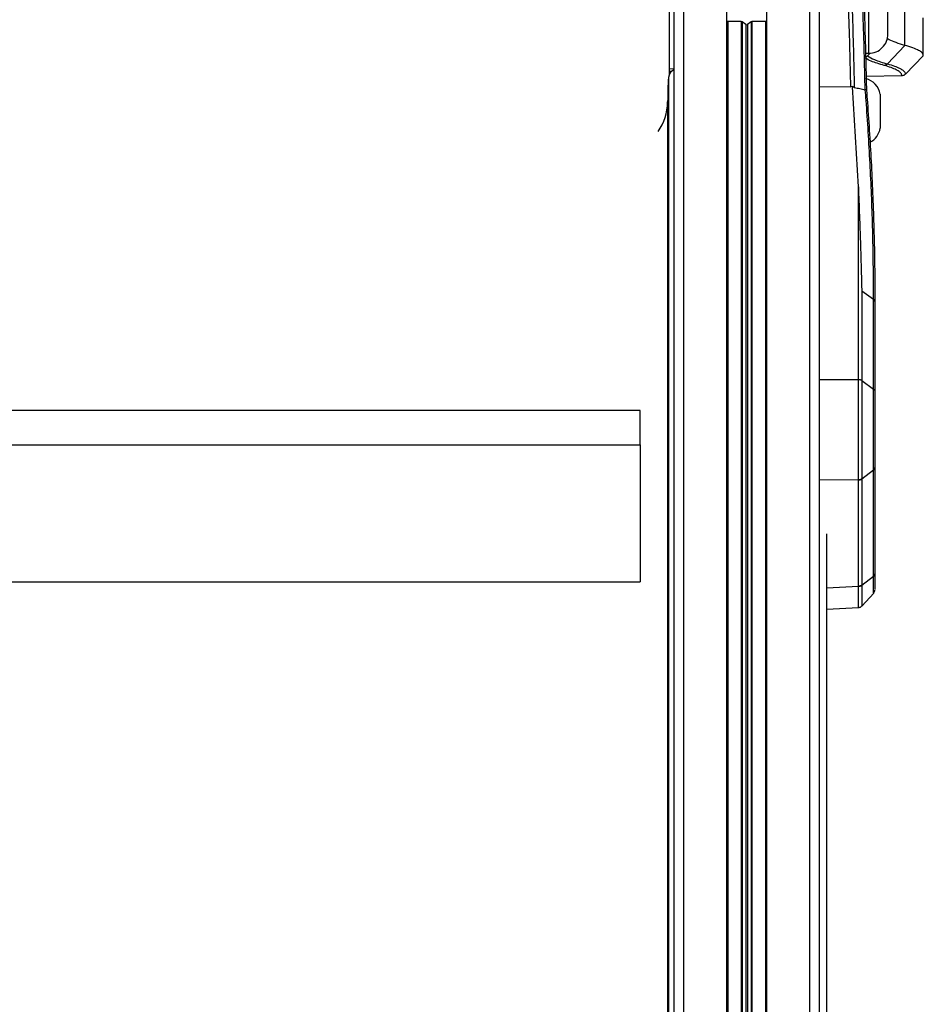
# Model space of a CAD drawing. Header units: millimetres. Extents: x 0 to 420, y 0 to 297.
# Tile 58 of 62: x 321 to 334, y 233 to 247. Entities that reach past the tile are written whole.
import ezdxf

# ---------------------------------------------------------------- set-up
doc = ezdxf.new("R2010")
doc.units = ezdxf.units.MM

msp = doc.modelspace()

# ---------------------------------------------------------------- linework, layer by layer
at = {"color": 7, "linetype": 'Continuous', "lineweight": 25}
for p, q in [((330.48982, 247.84686), (330.48982, 246.49282)), ((330.69241, 247.88252), (330.69241, 185.80537)), ((331.29006, 247.88252), (331.29006, 185.80537)), ((331.85057, 247.88252), (331.85057, 185.80537)), ((332.44822, 247.88252), (332.44822, 185.80537)), ((333.2721, 247.85849), (333.2721, 246.71046)), ((330.55735, 247.78702), (330.55735, 185.74425)), ((332.58328, 247.78702), (332.58328, 185.70986)), ((333.54275, 246.98059), (333.54275, 247.58837)), ((333.77669, 246.82067), (333.77669, 247.53538)), ((331.30694, 247.15192), (331.29006, 247.15242)), ((331.4958, 247.15192), (331.30694, 247.15192)), ((331.30694, 247.15192), (331.30694, 185.73037)), ((331.4958, 247.15192), (331.4958, 185.72687)), ((331.55838, 247.11266), (331.50773, 247.14843)), ((331.50773, 247.14843), (331.50773, 185.72665)), ((331.6329, 247.14843), (331.58224, 247.11266)), ((331.6329, 247.14843), (331.6329, 185.72433)), ((331.83369, 247.15192), (331.64483, 247.15192)), ((331.64483, 247.15192), (331.64483, 185.72411)), ((331.85057, 247.15242), (331.83369, 247.15192)), ((331.83369, 247.15192), (331.83369, 185.72061)), ((334.0352, 246.67751), (334.0352, 247.2051)), ((331.55838, 247.11266), (331.55838, 185.72571)), ((331.58224, 247.11266), (331.58224, 185.72527)), ((333.53573, 246.56193), (333.77669, 246.82067)), ((333.22935, 246.71046), (333.2721, 246.71046)), ((333.23101, 246.64578), (333.29197, 246.71116)), ((333.78454, 246.41699), (334.0352, 246.67656)), ((334.0352, 246.67656), (334.0352, 246.67751)), ((330.48982, 246.49282), (330.48982, 246.46206)), ((330.55735, 246.49074), (330.48982, 246.49282)), ((330.48982, 246.46206), (330.53267, 246.46206)), ((330.48982, 246.46206), (330.48982, 246.40769)), ((330.48162, 246.37365), (330.48162, 184.35855)), ((333.7371, 246.39639), (333.23763, 246.38767)), ((333.73715, 246.39639), (333.7371, 246.39639)), ((332.58328, 246.24607), (333.0245, 246.24324)), ((333.04809, 246.24654), (333.0245, 246.24324)), ((333.04835, 246.24309), (333.04809, 246.24654)), ((333.12947, 244.84583), (333.04835, 246.24309)), ((333.22574, 246.20183), (333.22424, 246.2021)), ((333.43417, 246.13872), (333.43417, 245.666)), ((330.47005, 246.03135), (330.47005, 184.3584)), ((333.12946, 242.16028), (333.12946, 244.84583)), ((333.17649, 243.39973), (333.17649, 242.14604)), ((333.17649, 243.39973), (333.34174, 243.28001)), ((333.34174, 243.27915), (333.34174, 243.28001)), ((333.34174, 242.02631), (333.34174, 243.27915)), ((333.35989, 243.24803), (333.35989, 243.24889)), ((333.35989, 243.24803), (333.35989, 241.9952)), ((332.58328, 242.15925), (333.12947, 242.15983)), ((333.12947, 242.15983), (333.12946, 242.16028)), ((333.17649, 242.14604), (333.34174, 242.02631)), ((330.08463, 241.72731), (293.75293, 241.72731)), ((330.08463, 241.2498), (330.08463, 241.72731)), ((293.75293, 241.2498), (330.08463, 241.2498)), ((330.08463, 241.2498), (330.08463, 239.33973)), ((333.17649, 240.77455), (333.34174, 240.89986)), ((333.34174, 239.41838), (333.34174, 240.89986)), ((333.35989, 240.93245), (333.35989, 239.45094)), ((333.12947, 240.76006), (332.58328, 240.75948)), ((333.12946, 240.75962), (333.12947, 240.76006)), ((333.12946, 239.2778), (333.12946, 240.75962)), ((333.17649, 240.77455), (333.17649, 239.29307)), ((332.68869, 187.50818), (332.68869, 240.00777)), ((293.75293, 239.33973), (330.08463, 239.33973)), ((333.17649, 239.29307), (333.34174, 239.41838)), ((332.68869, 239.25595), (333.12947, 239.27725)), ((333.12947, 239.27725), (333.12946, 239.2778)), ((333.1781, 239.00148), (333.34304, 239.18083)), ((332.68869, 238.95935), (333.13271, 238.98081))]:
    msp.add_line(p, q, dxfattribs=at)
at = {"color": 7, "linetype": 'Continuous', "lineweight": 25, "flags": 128}
msp.add_lwpolyline([(333.34205, 239.18707), (333.34203, 239.20914), (333.34187, 239.32487), (333.34174, 239.41837), (333.34174, 239.41838), (333.34174, 239.41838)], dxfattribs=at)
at = {"color": 7, "linetype": 'Continuous', "lineweight": 25}
for centre, radius, start, end in [((331.49616, 247.13104), 0.02089, 56.382202, 90.998035), ((331.64447, 247.13104), 0.02089, 89.001965, 123.617798), ((331.57031, 247.131), 0.02188, 236.953318, 303.046682), ((333.27262, 246.98059), 0.27012, 269.887978, 0), ((330.61677, 246.35596), 0.1363, 115.845826, 172.542385), ((335.54006, 246.03128), 5.07001, 176.127904, 179.999125), ((333.16748, 246.09578), 0.27012, 9.145332, 76.273448), ((329.73403, 246.0402), 0.73607, 325.038841, 359.311385), ((333.16748, 245.70893), 0.27012, 297.327982, 350.854668), ((333.32059, 243.24597), 0.03935, 3.011193, 57.478416), ((333.12962, 242.07568), 0.08415, 56.143854, 90.103381), ((333.12942, 240.84164), 0.08158, 270.030143, 305.243034), ((333.12866, 239.3594), 0.08215, 270.561504, 305.612487), ((333.29236, 239.22548), 0.06753, 322.530148, 0.000582)]:
    msp.add_arc(centre, radius, start, end, dxfattribs=at)
for points, knots in [([(333.22424, 246.2021), (333.22319, 246.25076), (333.21861, 246.46297), (333.20878, 246.84958), (333.19244, 247.37723), (333.17219, 247.91988), (333.14746, 248.47317), (333.11821, 249.03784), (333.09396, 249.41809), (333.08142, 249.61472)], [0, 0, 0, 0, 0.046068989, 0.200894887, 0.35572093, 0.517967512, 0.674936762, 0.831906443, 1, 1, 1, 1]), ([(333.09842, 249.61209), (333.11096, 249.41686), (333.13519, 249.03934), (333.16444, 248.47869), (333.18918, 247.92937), (333.20946, 247.39061), (333.22582, 246.86677), (333.23593, 246.47282), (333.24068, 246.25274), (333.24194, 246.19475)], [0, 0, 0, 0, 0.16655546, 0.32208, 0.47760406, 0.63834915, 0.79173684, 0.94512434, 1, 1, 1, 1]), ([(333.0245, 246.24324), (333.02053, 246.4136), (333.01259, 246.75433), (332.99641, 247.29111), (332.97713, 247.82922), (332.95422, 248.36583), (332.92814, 248.8979), (332.90696, 249.2549), (332.89619, 249.43634)], [0, 0, 0, 0, 0.16963988, 0.33927981, 0.51334585, 0.67376901, 0.8341923, 1, 1, 1, 1]), ([(332.94413, 249.43822), (332.95491, 249.25724), (332.97612, 248.90119), (333.00223, 248.37051), (333.02514, 247.83532), (333.04455, 247.2951), (333.06089, 246.75291), (333.06891, 246.40686), (333.07292, 246.23383)], [0, 0, 0, 0, 0.16473283, 0.32410313, 0.48347329, 0.65638218, 0.82819113, 1, 1, 1, 1]), ([(333.77669, 246.82067), (333.73544, 246.8332), (333.65115, 246.8588), (333.57181, 246.89052), (333.54058, 246.90983), (333.53165, 246.91535)], [0, 0, 0, 0, 0.40632767, 0.83036609, 1, 1, 1, 1]), ([(334.0352, 246.67751), (334.03186, 246.69041), (334.02544, 246.7152), (333.97335, 246.75182), (333.89534, 246.78685), (333.81554, 246.8096), (333.77669, 246.82067)], [0, 0, 0, 0, 0.26022739, 0.50007261, 0.75663822, 1, 1, 1, 1]), ([(333.49064, 246.54087), (333.42347, 246.5606), (333.31201, 246.59334), (333.25412, 246.62787), (333.23112, 246.6416)], [0, 0, 0, 0, 0.6026966, 1, 1, 1, 1]), ([(333.25684, 246.67349), (333.28538, 246.65606), (333.34795, 246.61785), (333.46957, 246.58163), (333.53573, 246.56193)], [0, 0, 0, 0, 0.45606899, 1, 1, 1, 1]), ([(333.7371, 246.39639), (333.73647, 246.40322), (333.73484, 246.42085), (333.71178, 246.44893), (333.66271, 246.48035), (333.59134, 246.51115), (333.52425, 246.53095), (333.49064, 246.54087)], [0, 0, 0, 0, 0.13614977, 0.35171846, 0.56807871, 0.78364299, 1, 1, 1, 1]), ([(333.53573, 246.56193), (333.5695, 246.55201), (333.63717, 246.53214), (333.70912, 246.50126), (333.75876, 246.4697), (333.78213, 246.44153), (333.78385, 246.4238), (333.78451, 246.41696)], [0, 0, 0, 0, 0.21562091, 0.43203555, 0.64766207, 0.86408096, 1, 1, 1, 1]), ([(333.78451, 246.41696), (333.77765, 246.41132), (333.76489, 246.40081), (333.74715, 246.39675), (333.73838, 246.39644), (333.73715, 246.39639)], [0, 0, 0, 0, 0.49981069, 0.92988895, 1, 1, 1, 1]), ([(333.07292, 246.23383), (333.06698, 246.23597), (333.05893, 246.23886), (333.05034, 246.24494), (333.04809, 246.24654)], [0, 0, 0, 0, 0.73731298, 1, 1, 1, 1]), ([(333.07292, 246.23383), (333.09826, 246.22843), (333.14879, 246.21768), (333.19915, 246.20728), (333.22424, 246.2021)], [0, 0, 0, 0, 0.501595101, 1, 1, 1, 1]), ([(333.34174, 243.28001), (333.34085, 243.47239), (333.33859, 243.9575), (333.32039, 244.58922), (333.28719, 245.32126), (333.25615, 245.81), (333.22968, 246.15226), (333.22574, 246.20182), (333.22574, 246.20183)], [0, 0, 0, 0, 0.19757848, 0.49822254, 0.64851409, 0.94910601, 0.99998557, 1, 1, 1, 1]), ([(333.24194, 246.19475), (333.24194, 246.19477), (333.24201, 246.19506), (333.24201, 246.19664), (333.23901, 246.19928), (333.22998, 246.20102), (333.22574, 246.20183)], [0, 0, 0, 0, 0.0074212, 0.1054975, 0.57935816, 1, 1, 1, 1]), ([(333.24194, 246.19475), (333.24644, 246.13742), (333.27394, 245.78732), (333.30524, 245.29069), (333.33851, 244.55845), (333.35671, 243.92656), (333.35899, 243.44132), (333.35989, 243.24889)], [0, 0, 0, 0, 0.0583884, 0.35660668, 0.50571149, 0.80398162, 1, 1, 1, 1]), ([(333.12946, 244.84583), (333.13075, 244.81267), (333.1372, 244.6466), (333.14772, 244.3619), (333.15866, 244.03589), (333.16592, 243.79645), (333.17007, 243.64869), (333.17252, 243.55699), (333.174, 243.49975), (333.17495, 243.46214), (333.17555, 243.43773), (333.17591, 243.42309), (333.17613, 243.41413), (333.17627, 243.40863), (333.17635, 243.40525), (333.1764, 243.40317), (333.17643, 243.40189), (333.17645, 243.40109), (333.17646, 243.4006), (333.17647, 243.40028), (333.17648, 243.40007), (333.17648, 243.39994), (333.17648, 243.39986), (333.17649, 243.39981), (333.17649, 243.39978), (333.17649, 243.39976), (333.17649, 243.39975), (333.17649, 243.39974), (333.17649, 243.39974), (333.17649, 243.39973), (333.17649, 243.39973), (333.17649, 243.39973), (333.17649, 243.39973), (333.17649, 243.39973), (333.17649, 243.39973), (333.17649, 243.39973)], [0, 0, 0, 0, 0.06939873, 0.34752161, 0.5933705, 0.74578811, 0.84271713, 0.89842446, 0.93489172, 0.96069652, 0.97590122, 0.98516602, 0.99084945, 0.99434227, 0.99649004, 0.99781199, 0.99862722, 0.99913169, 0.99944566, 0.99964268, 0.99978644, 0.99986783, 0.9999161, 0.99994578, 0.99996701, 0.99997917, 0.99998653, 0.99999183, 0.99999482, 0.99999662, 0.99999795, 0.99999869, 0.99999915, 0.99999959, 1, 1, 1, 1]), ([(333.17649, 242.14604), (333.17091, 242.14934), (333.16174, 242.15478), (333.14512, 242.15922), (333.13491, 242.15991), (333.12946, 242.16028)], [0, 0, 0, 0, 0.419596, 0.68990633, 1, 1, 1, 1]), ([(333.12947, 240.76006), (333.12961, 240.7737), (333.13019, 240.82826), (333.13106, 240.93548), (333.13195, 241.09239), (333.1325, 241.26698), (333.1327, 241.44824), (333.13252, 241.62468), (333.13205, 241.79158), (333.13125, 241.94908), (333.13035, 242.07155), (333.12969, 242.13716), (333.12947, 242.15983)], [0, 0, 0, 0, 0.03683633, 0.14734674, 0.25785685, 0.37890954, 0.49996205, 0.61039975, 0.72083755, 0.83127913, 0.94172098, 1, 1, 1, 1]), ([(333.17649, 242.14604), (333.17649, 242.14603), (333.1765, 242.14588), (333.1765, 242.14572), (333.1765, 242.14556)], [0, 0, 0, 0, 0.00627429, 1, 1, 1, 1]), ([(333.1765, 242.14556), (333.17668, 242.12336), (333.17722, 242.05909), (333.17796, 241.93916), (333.1786, 241.78495), (333.17899, 241.62155), (333.17914, 241.44883), (333.17898, 241.27139), (333.17852, 241.10046), (333.1778, 240.94682), (333.17709, 240.84182), (333.17662, 240.78837), (333.1765, 240.77501)], [0, 0, 0, 0, 0.0582884, 0.1687334, 0.27917811, 0.38960805, 0.5000379, 0.62108268, 0.74212763, 0.85264156, 0.96315578, 1, 1, 1, 1]), ([(333.34174, 240.89986), (333.34174, 240.89986), (333.34179, 240.93219), (333.34187, 241.00255), (333.34197, 241.12112), (333.34203, 241.25003), (333.34207, 241.42967), (333.34205, 241.66174), (333.34192, 241.8789), (333.34179, 241.99045), (333.34174, 242.02631), (333.34174, 242.02631)], [0, 0, 0, 0, 0.00000327, 0.1105476, 0.22109252, 0.33165345, 0.44221475, 0.66232878, 0.88239995, 0.99999673, 1, 1, 1, 1]), ([(333.35989, 241.9952), (333.35989, 241.92598), (333.35989, 241.81984), (333.35989, 241.61016), (333.35989, 241.38979), (333.35989, 241.13355), (333.35989, 240.99948), (333.35989, 240.93245)], [0, 0, 0, 0, 0.22055615, 0.33820298, 0.55867094, 0.77936626, 1, 1, 1, 1]), ([(333.17649, 240.77455), (333.17091, 240.77109), (333.16174, 240.76539), (333.14511, 240.76074), (333.13491, 240.76001), (333.12946, 240.75962)], [0, 0, 0, 0, 0.41960496, 0.68991306, 1, 1, 1, 1]), ([(333.1765, 240.77501), (333.1765, 240.77486), (333.1765, 240.77471), (333.17649, 240.77455), (333.17649, 240.77455)], [0, 0, 0, 0, 0.99372571, 1, 1, 1, 1]), ([(333.35989, 239.45094), (333.35989, 239.39602), (333.35989, 239.31179), (333.35989, 239.23881), (333.35989, 239.23478), (333.35989, 239.23235)], [0, 0, 0, 0, 0.42804855, 0.65637387, 1, 1, 1, 1]), ([(333.13262, 238.98263), (333.13263, 238.98204), (333.1327, 238.97687), (333.13251, 238.99627), (333.13206, 239.03974), (333.13125, 239.11429), (333.13036, 239.19629), (333.12969, 239.25661), (333.12947, 239.27725)], [0, 0, 0, 0, 0.027699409, 0.239373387, 0.457184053, 0.668867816, 0.886684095, 1, 1, 1, 1]), ([(333.17649, 239.29307), (333.17649, 239.29307), (333.1765, 239.29292), (333.1765, 239.29276), (333.1765, 239.29261)], [0, 0, 0, 0, 0.00627429, 1, 1, 1, 1]), ([(333.1765, 239.29261), (333.17668, 239.27241), (333.17721, 239.21447), (333.17795, 239.13396), (333.1786, 239.06133), (333.17898, 239.01787), (333.17914, 238.99875), (333.17908, 239.00368), (333.17907, 239.00422)], [0, 0, 0, 0, 0.11343533, 0.32531865, 0.54333105, 0.75518345, 0.9731685, 1, 1, 1, 1]), ([(333.1327, 238.98195), (333.13891, 238.98232), (333.15203, 238.98308), (333.16827, 238.99186), (333.17635, 239.0002), (333.17965, 239.00361)], [0, 0, 0, 0, 0.347289, 0.73318272, 1, 1, 1, 1])]:
    msp.add_open_spline(points, degree=3, knots=knots, dxfattribs=at)
for points in [[(333.53573, 246.56193), (333.53262, 246.55893), (333.5264, 246.55294), (333.51523, 246.54653), (333.50321, 246.54211), (333.49483, 246.54129), (333.49064, 246.54087)], [(333.34174, 243.28), (333.34446, 243.27781), (333.34989, 243.27343), (333.35551, 243.2657), (333.3592, 243.25745), (333.35966, 243.25174), (333.35989, 243.24889)], [(333.34174, 242.02631), (333.34446, 242.02412), (333.34989, 242.01974), (333.35551, 242.01201), (333.3592, 242.00376), (333.35966, 241.99805), (333.35989, 241.9952)], [(333.34174, 240.89986), (333.34446, 240.90215), (333.34989, 240.90675), (333.35551, 240.91485), (333.3592, 240.92348), (333.35966, 240.92946), (333.35989, 240.93245)], [(333.34174, 239.41838), (333.34446, 239.42067), (333.34989, 239.42526), (333.35551, 239.43335), (333.3592, 239.44198), (333.35966, 239.44795), (333.35989, 239.45094)], [(333.17649, 239.29307), (333.1733, 239.29089), (333.1669, 239.28654), (333.15527, 239.28188), (333.14269, 239.27869), (333.13387, 239.2781), (333.12946, 239.2778)]]:
    msp.add_open_spline(points, degree=3, dxfattribs=at)

doc.saveas('drawing.dxf')
